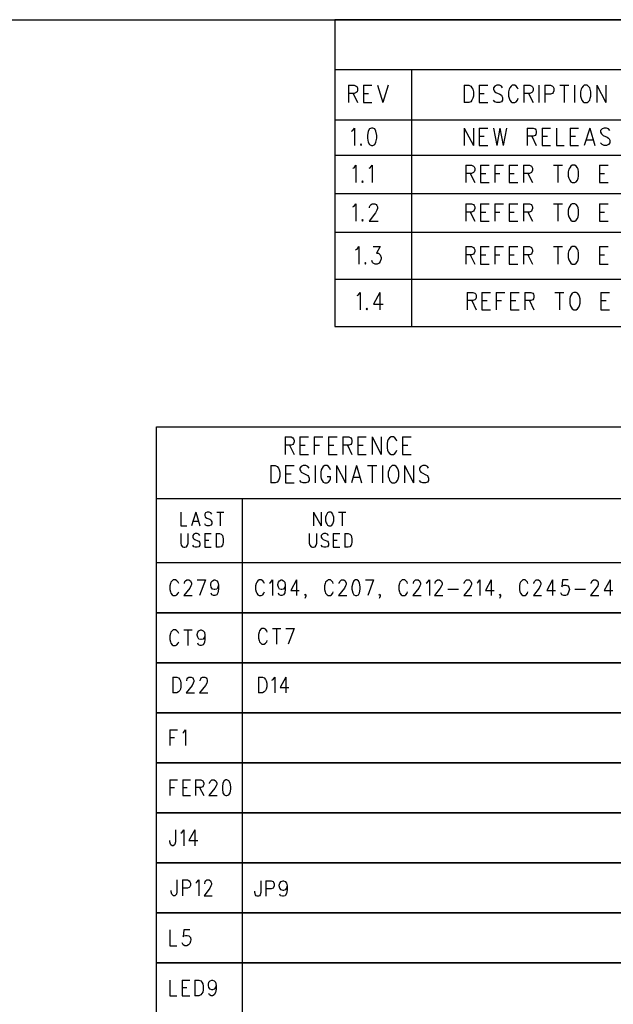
# Model space of a CAD drawing. Extents: x 11.9 to 28.1, y 10.8 to 21.2.
# Tile 52 of 53: x 24 to 26.1, y 17.8 to 21.2. Entities that reach past the tile are written whole.
import ezdxf

# ---------------------------------------------------------------- set-up
doc = ezdxf.new("R2010")
doc.units = 0
doc.header["$MEASUREMENT"] = 0
doc.layers.add('LAYNR1', color=2, linetype='Continuous')

msp = doc.modelspace()

# ---------------------------------------------------------------- linework, layer by layer
at = {"layer": 'LAYNR1', "color": 7}
for points in [[(11.892, 21.199), (28.093, 21.199)], [(28.093, 21.199), (25.093, 21.199)], [(25.093, 21.199), (25.093, 20.591)], [(28.093, 21.024), (25.093, 21.024)], [(25.093, 21.024), (25.093, 20.849)], [(25.389, 21.024), (25.362, 21.024)], [(25.362, 21.024), (25.362, 20.591)], [(25.362, 21.024), (25.362, 20.591)], [(25.141, 20.97), (25.141, 20.909)], [(25.141, 20.97), (25.161, 20.97), (25.168, 20.967), (25.171, 20.964), (25.173, 20.959), (25.173, 20.953), (25.171, 20.947), (25.168, 20.944), (25.161, 20.941), (25.141, 20.941)], [(25.193, 20.97), (25.193, 20.909)], [(25.193, 20.97), (25.223, 20.97)], [(25.243, 20.97), (25.261, 20.909)], [(25.28, 20.97), (25.261, 20.909)], [(25.546, 20.97), (25.546, 20.909)], [(25.546, 20.97), (25.562, 20.97), (25.569, 20.967), (25.573, 20.961), (25.576, 20.956)], [(25.576, 20.956), (25.578, 20.947), (25.578, 20.932)], [(25.598, 20.97), (25.598, 20.909)], [(25.598, 20.97), (25.628, 20.97)], [(25.68, 20.961), (25.676, 20.967), (25.669, 20.97), (25.66, 20.97), (25.653, 20.967), (25.648, 20.961), (25.648, 20.956)], [(25.648, 20.956), (25.651, 20.95), (25.653, 20.947), (25.657, 20.944), (25.671, 20.938), (25.676, 20.935), (25.678, 20.932)], [(25.703, 20.956), (25.701, 20.947), (25.701, 20.932)], [(25.735, 20.956), (25.732, 20.961), (25.728, 20.967), (25.723, 20.97), (25.714, 20.97), (25.71, 20.967), (25.705, 20.961), (25.703, 20.956)], [(25.755, 20.97), (25.755, 20.909)], [(25.755, 20.97), (25.776, 20.97), (25.782, 20.967), (25.785, 20.964), (25.787, 20.959), (25.787, 20.953), (25.785, 20.947), (25.782, 20.944), (25.776, 20.941), (25.755, 20.941)], [(25.807, 20.97), (25.807, 20.909)], [(25.828, 20.97), (25.828, 20.909)], [(25.828, 20.97), (25.848, 20.97), (25.855, 20.967), (25.857, 20.964), (25.86, 20.959), (25.86, 20.95), (25.857, 20.944), (25.855, 20.941), (25.848, 20.938), (25.828, 20.938)], [(25.88, 20.97), (25.912, 20.97)], [(25.896, 20.97), (25.896, 20.909)], [(25.932, 20.97), (25.932, 20.909)], [(25.955, 20.956), (25.953, 20.947), (25.953, 20.932)], [(25.966, 20.97), (25.962, 20.967), (25.957, 20.961), (25.955, 20.956)], [(25.987, 20.956), (25.985, 20.961), (25.98, 20.967), (25.976, 20.97), (25.966, 20.97)], [(25.989, 20.932), (25.989, 20.947), (25.987, 20.956)], [(26.01, 20.97), (26.01, 20.909)], [(26.01, 20.97), (26.041, 20.909)], [(26.041, 20.97), (26.041, 20.909)], [(25.157, 20.941), (25.173, 20.909)], [(25.193, 20.941), (25.211, 20.941)], [(25.578, 20.932), (25.576, 20.924), (25.573, 20.918), (25.569, 20.912), (25.562, 20.909)], [(25.598, 20.941), (25.616, 20.941)], [(25.66, 20.909), (25.653, 20.912), (25.648, 20.918)], [(25.678, 20.932), (25.68, 20.927), (25.68, 20.918), (25.676, 20.912), (25.669, 20.909)], [(25.701, 20.932), (25.703, 20.924), (25.705, 20.918), (25.71, 20.912), (25.714, 20.909)], [(25.723, 20.909), (25.728, 20.912), (25.732, 20.918), (25.735, 20.924)], [(25.771, 20.941), (25.787, 20.909)], [(25.953, 20.932), (25.955, 20.924), (25.957, 20.918), (25.962, 20.912), (25.966, 20.909)], [(25.976, 20.909), (25.98, 20.912), (25.985, 20.918), (25.987, 20.924), (25.989, 20.932)], [(25.193, 20.909), (25.223, 20.909)], [(25.562, 20.909), (25.546, 20.909)], [(25.598, 20.909), (25.628, 20.909)], [(25.669, 20.909), (25.66, 20.909)], [(25.714, 20.909), (25.723, 20.909)], [(25.966, 20.909), (25.976, 20.909)], [(25.093, 20.849), (28.093, 20.849)], [(25.151, 20.809), (25.156, 20.811), (25.162, 20.82), (25.162, 20.759)], [(25.221, 20.82), (25.215, 20.817), (25.21, 20.809), (25.208, 20.794), (25.208, 20.785), (25.21, 20.771), (25.215, 20.762), (25.221, 20.759)], [(25.226, 20.759), (25.233, 20.762), (25.237, 20.771), (25.24, 20.785), (25.24, 20.794), (25.237, 20.809), (25.233, 20.817), (25.226, 20.82), (25.221, 20.82)], [(25.546, 20.82), (25.546, 20.759)], [(25.546, 20.82), (25.578, 20.759)], [(25.578, 20.82), (25.578, 20.759)], [(25.598, 20.82), (25.598, 20.759)], [(25.598, 20.82), (25.628, 20.82)], [(25.648, 20.82), (25.66, 20.759)], [(25.671, 20.82), (25.66, 20.759)], [(25.671, 20.82), (25.682, 20.759)], [(25.694, 20.82), (25.682, 20.759)], [(25.766, 20.82), (25.766, 20.759)], [(25.766, 20.82), (25.787, 20.82), (25.794, 20.817), (25.796, 20.814), (25.798, 20.809), (25.798, 20.803), (25.796, 20.797), (25.794, 20.794), (25.787, 20.791), (25.766, 20.791)], [(25.819, 20.82), (25.819, 20.759)], [(25.819, 20.82), (25.848, 20.82)], [(25.869, 20.82), (25.869, 20.759)], [(25.916, 20.82), (25.916, 20.759)], [(25.916, 20.82), (25.946, 20.82)], [(25.985, 20.82), (25.966, 20.759)], [(25.985, 20.82), (26.003, 20.759)], [(26.055, 20.811), (26.051, 20.817), (26.044, 20.82), (26.035, 20.82), (26.028, 20.817), (26.023, 20.811), (26.023, 20.806)], [(25.598, 20.791), (25.616, 20.791)], [(25.782, 20.791), (25.798, 20.759)], [(25.819, 20.791), (25.837, 20.791)], [(25.916, 20.791), (25.935, 20.791)], [(25.973, 20.779), (25.996, 20.779)], [(26.023, 20.806), (26.026, 20.8), (26.028, 20.797), (26.032, 20.794), (26.046, 20.788), (26.051, 20.785), (26.053, 20.782)], [(26.053, 20.782), (26.055, 20.777), (26.055, 20.768), (26.051, 20.762), (26.044, 20.759)], [(25.185, 20.765), (25.183, 20.762), (25.185, 20.759)], [(25.185, 20.759), (25.187, 20.762), (25.185, 20.765)], [(25.221, 20.759), (25.226, 20.759)], [(25.598, 20.759), (25.628, 20.759)], [(25.819, 20.759), (25.848, 20.759)], [(25.869, 20.759), (25.896, 20.759)], [(25.916, 20.759), (25.946, 20.759)], [(26.035, 20.759), (26.028, 20.762), (26.023, 20.768)], [(26.044, 20.759), (26.035, 20.759)], [(28.093, 20.724), (25.093, 20.724)], [(25.093, 20.724), (25.093, 20.291)], [(25.156, 20.679), (25.161, 20.681), (25.167, 20.69), (25.167, 20.629)], [(25.213, 20.679), (25.217, 20.681), (25.224, 20.69), (25.224, 20.629)], [(25.551, 20.69), (25.551, 20.629)], [(25.551, 20.69), (25.571, 20.69), (25.578, 20.687), (25.581, 20.684), (25.583, 20.679), (25.583, 20.673), (25.581, 20.667), (25.578, 20.664), (25.571, 20.661), (25.551, 20.661)], [(25.603, 20.69), (25.603, 20.629)], [(25.603, 20.69), (25.633, 20.69)], [(25.653, 20.69), (25.653, 20.629)], [(25.653, 20.69), (25.683, 20.69)], [(25.703, 20.69), (25.703, 20.629)], [(25.703, 20.69), (25.733, 20.69)], [(25.753, 20.69), (25.753, 20.629)], [(25.753, 20.69), (25.774, 20.69), (25.781, 20.687), (25.783, 20.684), (25.785, 20.679), (25.785, 20.673), (25.783, 20.667), (25.781, 20.664), (25.774, 20.661), (25.753, 20.661)], [(25.858, 20.69), (25.89, 20.69)], [(25.874, 20.69), (25.874, 20.629)], [(25.912, 20.676), (25.91, 20.667), (25.91, 20.652)], [(25.924, 20.69), (25.919, 20.687), (25.915, 20.681), (25.912, 20.676)], [(25.944, 20.676), (25.942, 20.681), (25.937, 20.687), (25.933, 20.69), (25.924, 20.69)], [(25.946, 20.652), (25.946, 20.667), (25.944, 20.676)], [(26.019, 20.69), (26.019, 20.629)], [(26.019, 20.69), (26.049, 20.69)], [(25.567, 20.661), (25.583, 20.629)], [(25.603, 20.661), (25.621, 20.661)], [(25.653, 20.661), (25.671, 20.661)], [(25.703, 20.661), (25.721, 20.661)], [(25.769, 20.661), (25.785, 20.629)], [(25.91, 20.652), (25.912, 20.644), (25.915, 20.638), (25.919, 20.632), (25.924, 20.629)], [(25.933, 20.629), (25.937, 20.632), (25.942, 20.638), (25.944, 20.644), (25.946, 20.652)], [(26.019, 20.661), (26.037, 20.661)], [(25.19, 20.635), (25.188, 20.632), (25.19, 20.629)], [(25.19, 20.629), (25.192, 20.632), (25.19, 20.635)], [(25.603, 20.629), (25.633, 20.629)], [(25.703, 20.629), (25.733, 20.629)], [(25.924, 20.629), (25.933, 20.629)], [(26.019, 20.629), (26.049, 20.629)], [(25.093, 20.591), (28.093, 20.591)], [(25.093, 20.591), (25.093, 20.456)], [(25.362, 20.591), (26.917, 20.591)], [(25.362, 20.591), (25.362, 20.126)], [(25.156, 20.544), (25.161, 20.546), (25.167, 20.555), (25.167, 20.494)], [(25.215, 20.541), (25.215, 20.544), (25.217, 20.549), (25.22, 20.552), (25.224, 20.555), (25.233, 20.555), (25.238, 20.552), (25.24, 20.549), (25.242, 20.544), (25.242, 20.538), (25.24, 20.532), (25.236, 20.523), (25.213, 20.494)], [(25.551, 20.555), (25.551, 20.494)], [(25.551, 20.555), (25.571, 20.555), (25.578, 20.552), (25.581, 20.549), (25.583, 20.544), (25.583, 20.538), (25.581, 20.532), (25.578, 20.529), (25.571, 20.526), (25.551, 20.526)], [(25.603, 20.555), (25.603, 20.494)], [(25.603, 20.555), (25.633, 20.555)], [(25.653, 20.555), (25.653, 20.494)], [(25.653, 20.555), (25.683, 20.555)], [(25.703, 20.555), (25.703, 20.494)], [(25.703, 20.555), (25.733, 20.555)], [(25.753, 20.555), (25.753, 20.494)], [(25.753, 20.555), (25.774, 20.555), (25.781, 20.552), (25.783, 20.549), (25.785, 20.544), (25.785, 20.538), (25.783, 20.532), (25.781, 20.529), (25.774, 20.526), (25.753, 20.526)], [(25.858, 20.555), (25.89, 20.555)], [(25.874, 20.555), (25.874, 20.494)], [(25.912, 20.541), (25.91, 20.532), (25.91, 20.517)], [(25.924, 20.555), (25.919, 20.552), (25.915, 20.546), (25.912, 20.541)], [(25.944, 20.541), (25.942, 20.546), (25.937, 20.552), (25.933, 20.555), (25.924, 20.555)], [(25.946, 20.517), (25.946, 20.532), (25.944, 20.541)], [(26.019, 20.555), (26.019, 20.494)], [(26.019, 20.555), (26.049, 20.555)], [(25.19, 20.5), (25.188, 20.497), (25.19, 20.494)], [(25.19, 20.494), (25.192, 20.497), (25.19, 20.5)], [(25.567, 20.526), (25.583, 20.494)], [(25.603, 20.526), (25.621, 20.526)], [(25.653, 20.526), (25.671, 20.526)], [(25.703, 20.526), (25.721, 20.526)], [(25.769, 20.526), (25.785, 20.494)], [(25.91, 20.517), (25.912, 20.509), (25.915, 20.503), (25.919, 20.497), (25.924, 20.494)], [(25.933, 20.494), (25.937, 20.497), (25.942, 20.503), (25.944, 20.509), (25.946, 20.517)], [(26.019, 20.526), (26.037, 20.526)], [(25.213, 20.494), (25.245, 20.494)], [(25.603, 20.494), (25.633, 20.494)], [(25.703, 20.494), (25.733, 20.494)], [(25.924, 20.494), (25.933, 20.494)], [(26.019, 20.494), (26.049, 20.494)], [(25.093, 20.456), (28.093, 20.456)], [(25.166, 20.394), (25.171, 20.396), (25.177, 20.405), (25.177, 20.344)], [(25.227, 20.405), (25.252, 20.405), (25.239, 20.382), (25.246, 20.382), (25.25, 20.379), (25.252, 20.376), (25.255, 20.367)], [(25.551, 20.405), (25.551, 20.344)], [(25.551, 20.405), (25.571, 20.405), (25.578, 20.402), (25.581, 20.399), (25.583, 20.394), (25.583, 20.388), (25.581, 20.382), (25.578, 20.379), (25.571, 20.376), (25.551, 20.376)], [(25.603, 20.405), (25.603, 20.344)], [(25.603, 20.405), (25.633, 20.405)], [(25.653, 20.405), (25.653, 20.344)], [(25.653, 20.405), (25.683, 20.405)], [(25.703, 20.405), (25.703, 20.344)], [(25.703, 20.405), (25.733, 20.405)], [(25.753, 20.405), (25.753, 20.344)], [(25.753, 20.405), (25.774, 20.405), (25.781, 20.402), (25.783, 20.399), (25.785, 20.394), (25.785, 20.388), (25.783, 20.382), (25.781, 20.379), (25.774, 20.376), (25.753, 20.376)], [(25.858, 20.405), (25.89, 20.405)], [(25.874, 20.405), (25.874, 20.344)], [(25.924, 20.405), (25.919, 20.402), (25.915, 20.396), (25.912, 20.391)], [(25.944, 20.391), (25.942, 20.396), (25.937, 20.402), (25.933, 20.405), (25.924, 20.405)], [(26.019, 20.405), (26.019, 20.344)], [(26.019, 20.405), (26.049, 20.405)], [(25.255, 20.367), (25.255, 20.362), (25.252, 20.353), (25.248, 20.347), (25.241, 20.344)], [(25.567, 20.376), (25.583, 20.344)], [(25.603, 20.376), (25.621, 20.376)], [(25.653, 20.376), (25.671, 20.376)], [(25.703, 20.376), (25.721, 20.376)], [(25.769, 20.376), (25.785, 20.344)], [(25.912, 20.391), (25.91, 20.382), (25.91, 20.367)], [(25.91, 20.367), (25.912, 20.359), (25.915, 20.353), (25.919, 20.347), (25.924, 20.344)], [(25.933, 20.344), (25.937, 20.347), (25.942, 20.353), (25.944, 20.359), (25.946, 20.367)], [(25.946, 20.367), (25.946, 20.382), (25.944, 20.391)], [(26.019, 20.376), (26.037, 20.376)], [(25.2, 20.35), (25.198, 20.347), (25.2, 20.344)], [(25.2, 20.344), (25.202, 20.347), (25.2, 20.35)], [(25.234, 20.344), (25.227, 20.347), (25.225, 20.35), (25.223, 20.356)], [(25.241, 20.344), (25.234, 20.344)], [(25.603, 20.344), (25.633, 20.344)], [(25.703, 20.344), (25.733, 20.344)], [(25.924, 20.344), (25.933, 20.344)], [(26.019, 20.344), (26.049, 20.344)], [(25.093, 20.291), (28.088, 20.291)], [(25.093, 20.291), (25.093, 20.126)], [(25.171, 20.234), (25.176, 20.236), (25.182, 20.245), (25.182, 20.184)], [(25.251, 20.245), (25.228, 20.204), (25.262, 20.204)], [(25.251, 20.245), (25.251, 20.184)], [(25.556, 20.245), (25.556, 20.184)], [(25.556, 20.245), (25.576, 20.245), (25.583, 20.242), (25.586, 20.239), (25.588, 20.234), (25.588, 20.228), (25.586, 20.222), (25.583, 20.219), (25.576, 20.216), (25.556, 20.216)], [(25.608, 20.245), (25.608, 20.184)], [(25.608, 20.245), (25.638, 20.245)], [(25.658, 20.245), (25.658, 20.184)], [(25.658, 20.245), (25.688, 20.245)], [(25.708, 20.245), (25.708, 20.184)], [(25.708, 20.245), (25.738, 20.245)], [(25.758, 20.245), (25.758, 20.184)], [(25.758, 20.245), (25.779, 20.245), (25.786, 20.242), (25.788, 20.239), (25.79, 20.234), (25.79, 20.228), (25.788, 20.222), (25.786, 20.219), (25.779, 20.216), (25.758, 20.216)], [(25.863, 20.245), (25.895, 20.245)], [(25.879, 20.245), (25.879, 20.184)], [(25.917, 20.231), (25.915, 20.222), (25.915, 20.207)], [(25.929, 20.245), (25.924, 20.242), (25.92, 20.236), (25.917, 20.231)], [(25.949, 20.231), (25.947, 20.236), (25.942, 20.242), (25.938, 20.245), (25.929, 20.245)], [(25.951, 20.207), (25.951, 20.222), (25.949, 20.231)], [(26.024, 20.245), (26.024, 20.184)], [(26.024, 20.245), (26.054, 20.245)], [(25.205, 20.19), (25.203, 20.187), (25.205, 20.184)], [(25.205, 20.184), (25.207, 20.187), (25.205, 20.19)], [(25.572, 20.216), (25.588, 20.184)], [(25.608, 20.216), (25.626, 20.216)], [(25.658, 20.216), (25.676, 20.216)], [(25.708, 20.216), (25.726, 20.216)], [(25.774, 20.216), (25.79, 20.184)], [(25.915, 20.207), (25.917, 20.199), (25.92, 20.193), (25.924, 20.187), (25.929, 20.184)], [(25.938, 20.184), (25.942, 20.187), (25.947, 20.193), (25.949, 20.199), (25.951, 20.207)], [(26.024, 20.216), (26.042, 20.216)], [(25.608, 20.184), (25.638, 20.184)], [(25.708, 20.184), (25.738, 20.184)], [(25.929, 20.184), (25.938, 20.184)], [(26.024, 20.184), (26.054, 20.184)], [(25.093, 20.126), (28.093, 20.126)], [(24.469, 19.774), (27.378, 19.774)], [(24.469, 19.124), (24.469, 19.774)], [(24.919, 19.739), (24.919, 19.678)], [(24.919, 19.739), (24.94, 19.739), (24.946, 19.736), (24.949, 19.733), (24.951, 19.727), (24.951, 19.722), (24.949, 19.716), (24.946, 19.713), (24.94, 19.71), (24.919, 19.71)], [(24.919, 19.739), (24.919, 19.678)], [(24.919, 19.739), (24.94, 19.739), (24.946, 19.736), (24.949, 19.733), (24.951, 19.727), (24.951, 19.722), (24.949, 19.716), (24.946, 19.713), (24.94, 19.71), (24.919, 19.71)], [(24.935, 19.71), (24.951, 19.678)], [(24.935, 19.71), (24.951, 19.678)], [(24.971, 19.739), (24.971, 19.678)], [(24.971, 19.739), (25.001, 19.739)], [(24.971, 19.739), (24.971, 19.678)], [(24.971, 19.739), (25.001, 19.739)], [(24.971, 19.71), (24.99, 19.71)], [(24.971, 19.71), (24.99, 19.71)], [(25.021, 19.739), (25.021, 19.678)], [(25.021, 19.739), (25.051, 19.739)], [(25.021, 19.739), (25.021, 19.678)], [(25.021, 19.739), (25.051, 19.739)], [(25.021, 19.71), (25.04, 19.71)], [(25.021, 19.71), (25.04, 19.71)], [(25.071, 19.739), (25.071, 19.678)], [(25.071, 19.739), (25.101, 19.739)], [(25.071, 19.739), (25.071, 19.678)], [(25.071, 19.739), (25.101, 19.739)], [(25.071, 19.71), (25.09, 19.71)], [(25.071, 19.71), (25.09, 19.71)], [(25.121, 19.739), (25.121, 19.678)], [(25.121, 19.739), (25.142, 19.739), (25.149, 19.736), (25.151, 19.733), (25.153, 19.727), (25.153, 19.722), (25.151, 19.716), (25.149, 19.713), (25.142, 19.71), (25.121, 19.71)], [(25.121, 19.739), (25.121, 19.678)], [(25.121, 19.739), (25.142, 19.739), (25.149, 19.736), (25.151, 19.733), (25.153, 19.727), (25.153, 19.722), (25.151, 19.716), (25.149, 19.713), (25.142, 19.71), (25.121, 19.71)], [(25.137, 19.71), (25.153, 19.678)], [(25.137, 19.71), (25.153, 19.678)], [(25.174, 19.739), (25.174, 19.678)], [(25.174, 19.739), (25.203, 19.739)], [(25.174, 19.739), (25.174, 19.678)], [(25.174, 19.739), (25.203, 19.739)], [(25.174, 19.71), (25.192, 19.71)], [(25.174, 19.71), (25.192, 19.71)], [(25.224, 19.739), (25.224, 19.678)], [(25.224, 19.739), (25.255, 19.678)], [(25.224, 19.739), (25.224, 19.678)], [(25.224, 19.739), (25.255, 19.678)], [(25.255, 19.739), (25.255, 19.678)], [(25.255, 19.739), (25.255, 19.678)], [(25.278, 19.724), (25.276, 19.716), (25.276, 19.701)], [(25.278, 19.724), (25.276, 19.716), (25.276, 19.701)], [(25.31, 19.724), (25.308, 19.73), (25.303, 19.736), (25.299, 19.739), (25.29, 19.739), (25.285, 19.736), (25.28, 19.73), (25.278, 19.724)], [(25.31, 19.724), (25.308, 19.73), (25.303, 19.736), (25.299, 19.739), (25.29, 19.739), (25.285, 19.736), (25.28, 19.73), (25.278, 19.724)], [(25.33, 19.739), (25.33, 19.678)], [(25.33, 19.739), (25.36, 19.739)], [(25.33, 19.739), (25.33, 19.678)], [(25.33, 19.739), (25.36, 19.739)], [(25.33, 19.71), (25.349, 19.71)], [(25.33, 19.71), (25.349, 19.71)], [(24.971, 19.678), (25.001, 19.678)], [(24.971, 19.678), (25.001, 19.678)], [(25.071, 19.678), (25.101, 19.678)], [(25.071, 19.678), (25.101, 19.678)], [(25.174, 19.678), (25.203, 19.678)], [(25.174, 19.678), (25.203, 19.678)], [(25.276, 19.701), (25.278, 19.693), (25.28, 19.687), (25.285, 19.681), (25.29, 19.678)], [(25.276, 19.701), (25.278, 19.693), (25.28, 19.687), (25.285, 19.681), (25.29, 19.678)], [(25.29, 19.678), (25.299, 19.678)], [(25.29, 19.678), (25.299, 19.678)], [(25.299, 19.678), (25.303, 19.681), (25.308, 19.687), (25.31, 19.693)], [(25.299, 19.678), (25.303, 19.681), (25.308, 19.687), (25.31, 19.693)], [(25.33, 19.678), (25.36, 19.678)], [(25.33, 19.678), (25.36, 19.678)], [(24.869, 19.639), (24.869, 19.578)], [(24.869, 19.639), (24.885, 19.639), (24.892, 19.636), (24.896, 19.63), (24.899, 19.624)], [(24.869, 19.639), (24.869, 19.578)], [(24.869, 19.639), (24.885, 19.639), (24.892, 19.636), (24.896, 19.63), (24.899, 19.624)], [(24.921, 19.639), (24.921, 19.578)], [(24.921, 19.639), (24.951, 19.639)], [(24.921, 19.639), (24.921, 19.578)], [(24.921, 19.639), (24.951, 19.639)], [(25.003, 19.63), (24.999, 19.636), (24.992, 19.639), (24.983, 19.639), (24.976, 19.636), (24.971, 19.63), (24.971, 19.624)], [(25.003, 19.63), (24.999, 19.636), (24.992, 19.639), (24.983, 19.639), (24.976, 19.636), (24.971, 19.63), (24.971, 19.624)], [(25.024, 19.639), (25.024, 19.578)], [(25.024, 19.639), (25.024, 19.578)], [(25.078, 19.624), (25.076, 19.63), (25.071, 19.636), (25.067, 19.639), (25.058, 19.639), (25.053, 19.636), (25.049, 19.63), (25.046, 19.624)], [(25.078, 19.624), (25.076, 19.63), (25.071, 19.636), (25.067, 19.639), (25.058, 19.639), (25.053, 19.636), (25.049, 19.63), (25.046, 19.624)], [(25.099, 19.639), (25.099, 19.578)], [(25.099, 19.639), (25.13, 19.578)], [(25.099, 19.639), (25.099, 19.578)], [(25.099, 19.639), (25.13, 19.578)], [(25.13, 19.639), (25.13, 19.578)], [(25.13, 19.639), (25.13, 19.578)], [(25.169, 19.639), (25.151, 19.578)], [(25.169, 19.639), (25.151, 19.578)], [(25.169, 19.639), (25.187, 19.578)], [(25.169, 19.639), (25.187, 19.578)], [(25.208, 19.639), (25.24, 19.639)], [(25.208, 19.639), (25.24, 19.639)], [(25.224, 19.639), (25.224, 19.578)], [(25.224, 19.639), (25.224, 19.578)], [(25.26, 19.639), (25.26, 19.578)], [(25.26, 19.639), (25.26, 19.578)], [(25.294, 19.639), (25.29, 19.636), (25.285, 19.63), (25.283, 19.624)], [(25.294, 19.639), (25.29, 19.636), (25.285, 19.63), (25.283, 19.624)], [(25.315, 19.624), (25.312, 19.63), (25.308, 19.636), (25.303, 19.639), (25.294, 19.639)], [(25.315, 19.624), (25.312, 19.63), (25.308, 19.636), (25.303, 19.639), (25.294, 19.639)], [(25.337, 19.639), (25.337, 19.578)], [(25.337, 19.639), (25.369, 19.578)], [(25.337, 19.639), (25.337, 19.578)], [(25.337, 19.639), (25.369, 19.578)], [(25.369, 19.639), (25.369, 19.578)], [(25.369, 19.639), (25.369, 19.578)], [(25.421, 19.63), (25.417, 19.636), (25.41, 19.639), (25.401, 19.639), (25.394, 19.636), (25.39, 19.63), (25.39, 19.624)], [(25.421, 19.63), (25.417, 19.636), (25.41, 19.639), (25.401, 19.639), (25.394, 19.636), (25.39, 19.63), (25.39, 19.624)], [(24.899, 19.624), (24.901, 19.616), (24.901, 19.601)], [(24.899, 19.624), (24.901, 19.616), (24.901, 19.601)], [(24.921, 19.61), (24.94, 19.61)], [(24.921, 19.61), (24.94, 19.61)], [(24.971, 19.624), (24.974, 19.619), (24.976, 19.616), (24.98, 19.613), (24.994, 19.607), (24.999, 19.604), (25.001, 19.601)], [(24.971, 19.624), (24.974, 19.619), (24.976, 19.616), (24.98, 19.613), (24.994, 19.607), (24.999, 19.604), (25.001, 19.601)], [(25.046, 19.624), (25.044, 19.616), (25.044, 19.601)], [(25.046, 19.624), (25.044, 19.616), (25.044, 19.601)], [(25.283, 19.624), (25.28, 19.616), (25.28, 19.601)], [(25.283, 19.624), (25.28, 19.616), (25.28, 19.601)], [(25.317, 19.601), (25.317, 19.616), (25.315, 19.624)], [(25.317, 19.601), (25.317, 19.616), (25.315, 19.624)], [(25.39, 19.624), (25.392, 19.619), (25.394, 19.616), (25.399, 19.613), (25.412, 19.607), (25.417, 19.604), (25.419, 19.601)], [(25.39, 19.624), (25.392, 19.619), (25.394, 19.616), (25.399, 19.613), (25.412, 19.607), (25.417, 19.604), (25.419, 19.601)], [(24.885, 19.578), (24.869, 19.578)], [(24.885, 19.578), (24.869, 19.578)], [(24.901, 19.601), (24.899, 19.593), (24.896, 19.587), (24.892, 19.581), (24.885, 19.578)], [(24.901, 19.601), (24.899, 19.593), (24.896, 19.587), (24.892, 19.581), (24.885, 19.578)], [(24.921, 19.578), (24.951, 19.578)], [(24.921, 19.578), (24.951, 19.578)], [(24.983, 19.578), (24.976, 19.581), (24.971, 19.587)], [(24.983, 19.578), (24.976, 19.581), (24.971, 19.587)], [(24.992, 19.578), (24.983, 19.578)], [(24.992, 19.578), (24.983, 19.578)], [(25.001, 19.601), (25.003, 19.595), (25.003, 19.587), (24.999, 19.581), (24.992, 19.578)], [(25.001, 19.601), (25.003, 19.595), (25.003, 19.587), (24.999, 19.581), (24.992, 19.578)], [(25.044, 19.601), (25.046, 19.593), (25.049, 19.587), (25.053, 19.581), (25.058, 19.578)], [(25.044, 19.601), (25.046, 19.593), (25.049, 19.587), (25.053, 19.581), (25.058, 19.578)], [(25.058, 19.578), (25.067, 19.578)], [(25.058, 19.578), (25.067, 19.578)], [(25.067, 19.578), (25.071, 19.581), (25.076, 19.587), (25.078, 19.593), (25.078, 19.601)], [(25.067, 19.601), (25.078, 19.601)], [(25.067, 19.578), (25.071, 19.581), (25.076, 19.587), (25.078, 19.593), (25.078, 19.601)], [(25.067, 19.601), (25.078, 19.601)], [(25.158, 19.598), (25.18, 19.598)], [(25.158, 19.598), (25.18, 19.598)], [(25.28, 19.601), (25.283, 19.593), (25.285, 19.587), (25.29, 19.581), (25.294, 19.578)], [(25.28, 19.601), (25.283, 19.593), (25.285, 19.587), (25.29, 19.581), (25.294, 19.578)], [(25.294, 19.578), (25.303, 19.578)], [(25.294, 19.578), (25.303, 19.578)], [(25.303, 19.578), (25.308, 19.581), (25.312, 19.587), (25.315, 19.593), (25.317, 19.601)], [(25.303, 19.578), (25.308, 19.581), (25.312, 19.587), (25.315, 19.593), (25.317, 19.601)], [(25.401, 19.578), (25.394, 19.581), (25.39, 19.587)], [(25.401, 19.578), (25.394, 19.581), (25.39, 19.587)], [(25.41, 19.578), (25.401, 19.578)], [(25.41, 19.578), (25.401, 19.578)], [(25.419, 19.601), (25.421, 19.595), (25.421, 19.587), (25.417, 19.581), (25.41, 19.578)], [(25.419, 19.601), (25.421, 19.595), (25.421, 19.587), (25.417, 19.581), (25.41, 19.578)], [(24.469, 19.524), (27.378, 19.524)], [(24.469, 19.299), (24.469, 19.524)], [(24.769, 19.524), (24.769, 19.124)], [(24.769, 19.524), (24.769, 19.124)], [(24.554, 19.476), (24.554, 19.428)], [(24.554, 19.476), (24.554, 19.428)], [(24.607, 19.476), (24.592, 19.428)], [(24.607, 19.476), (24.592, 19.428)], [(24.607, 19.476), (24.621, 19.428)], [(24.607, 19.476), (24.621, 19.428)], [(24.663, 19.469), (24.66, 19.474), (24.654, 19.476), (24.647, 19.476), (24.641, 19.474), (24.638, 19.469), (24.638, 19.464)], [(24.663, 19.469), (24.66, 19.474), (24.654, 19.476), (24.647, 19.476), (24.641, 19.474), (24.638, 19.469), (24.638, 19.464)], [(24.68, 19.476), (24.705, 19.476)], [(24.68, 19.476), (24.705, 19.476)], [(24.692, 19.476), (24.692, 19.428)], [(24.692, 19.476), (24.692, 19.428)], [(25.019, 19.476), (25.019, 19.428)], [(25.019, 19.476), (25.045, 19.428)], [(25.019, 19.476), (25.019, 19.428)], [(25.019, 19.476), (25.045, 19.428)], [(25.045, 19.476), (25.045, 19.428)], [(25.045, 19.476), (25.045, 19.428)], [(25.072, 19.476), (25.068, 19.474), (25.065, 19.469), (25.063, 19.464)], [(25.072, 19.476), (25.068, 19.474), (25.065, 19.469), (25.063, 19.464)], [(25.088, 19.464), (25.086, 19.469), (25.083, 19.474), (25.079, 19.476), (25.072, 19.476)], [(25.088, 19.464), (25.086, 19.469), (25.083, 19.474), (25.079, 19.476), (25.072, 19.476)], [(25.106, 19.476), (25.132, 19.476)], [(25.106, 19.476), (25.132, 19.476)], [(25.119, 19.476), (25.119, 19.428)], [(25.119, 19.476), (25.119, 19.428)], [(24.598, 19.444), (24.616, 19.444)], [(24.598, 19.444), (24.616, 19.444)], [(24.638, 19.464), (24.64, 19.46), (24.641, 19.458), (24.645, 19.455), (24.656, 19.451), (24.66, 19.449), (24.661, 19.446)], [(24.638, 19.464), (24.64, 19.46), (24.641, 19.458), (24.645, 19.455), (24.656, 19.451), (24.66, 19.449), (24.661, 19.446)], [(24.647, 19.428), (24.641, 19.43), (24.638, 19.435)], [(24.647, 19.428), (24.641, 19.43), (24.638, 19.435)], [(24.661, 19.446), (24.663, 19.442), (24.663, 19.435), (24.66, 19.43), (24.654, 19.428)], [(24.661, 19.446), (24.663, 19.442), (24.663, 19.435), (24.66, 19.43), (24.654, 19.428)], [(25.063, 19.464), (25.061, 19.458), (25.061, 19.446)], [(25.063, 19.464), (25.061, 19.458), (25.061, 19.446)], [(25.061, 19.446), (25.063, 19.439), (25.065, 19.435), (25.068, 19.43), (25.072, 19.428)], [(25.061, 19.446), (25.063, 19.439), (25.065, 19.435), (25.068, 19.43), (25.072, 19.428)], [(25.079, 19.428), (25.083, 19.43), (25.086, 19.435), (25.088, 19.439), (25.09, 19.446)], [(25.079, 19.428), (25.083, 19.43), (25.086, 19.435), (25.088, 19.439), (25.09, 19.446)], [(25.09, 19.446), (25.09, 19.458), (25.088, 19.464)], [(25.09, 19.446), (25.09, 19.458), (25.088, 19.464)], [(24.554, 19.428), (24.576, 19.428)], [(24.554, 19.428), (24.576, 19.428)], [(24.554, 19.401), (24.554, 19.367), (24.556, 19.36), (24.56, 19.355), (24.565, 19.353)], [(24.554, 19.401), (24.554, 19.367), (24.556, 19.36), (24.56, 19.355), (24.565, 19.353)], [(24.569, 19.353), (24.574, 19.355), (24.578, 19.36), (24.58, 19.367), (24.58, 19.401)], [(24.569, 19.353), (24.574, 19.355), (24.578, 19.36), (24.58, 19.367), (24.58, 19.401)], [(24.621, 19.394), (24.618, 19.399), (24.612, 19.401), (24.605, 19.401), (24.6, 19.399), (24.596, 19.394), (24.596, 19.389)], [(24.621, 19.394), (24.618, 19.399), (24.612, 19.401), (24.605, 19.401), (24.6, 19.399), (24.596, 19.394), (24.596, 19.389)], [(24.638, 19.401), (24.638, 19.353)], [(24.638, 19.401), (24.661, 19.401)], [(24.638, 19.401), (24.638, 19.353)], [(24.638, 19.401), (24.661, 19.401)], [(24.654, 19.428), (24.647, 19.428)], [(24.654, 19.428), (24.647, 19.428)], [(24.678, 19.401), (24.678, 19.353)], [(24.678, 19.401), (24.69, 19.401), (24.696, 19.399), (24.7, 19.394), (24.701, 19.389)], [(24.678, 19.401), (24.678, 19.353)], [(24.678, 19.401), (24.69, 19.401), (24.696, 19.399), (24.7, 19.394), (24.701, 19.389)], [(25.004, 19.401), (25.004, 19.367), (25.006, 19.36), (25.01, 19.355), (25.015, 19.353)], [(25.004, 19.401), (25.004, 19.367), (25.006, 19.36), (25.01, 19.355), (25.015, 19.353)], [(25.019, 19.353), (25.024, 19.355), (25.028, 19.36), (25.03, 19.367), (25.03, 19.401)], [(25.019, 19.353), (25.024, 19.355), (25.028, 19.36), (25.03, 19.367), (25.03, 19.401)], [(25.071, 19.394), (25.068, 19.399), (25.062, 19.401), (25.055, 19.401), (25.05, 19.399), (25.046, 19.394), (25.046, 19.389)], [(25.071, 19.394), (25.068, 19.399), (25.062, 19.401), (25.055, 19.401), (25.05, 19.399), (25.046, 19.394), (25.046, 19.389)], [(25.072, 19.428), (25.079, 19.428)], [(25.072, 19.428), (25.079, 19.428)], [(25.088, 19.401), (25.088, 19.353)], [(25.088, 19.401), (25.111, 19.401)], [(25.088, 19.401), (25.088, 19.353)], [(25.088, 19.401), (25.111, 19.401)], [(25.128, 19.401), (25.128, 19.353)], [(25.128, 19.401), (25.14, 19.401), (25.146, 19.399), (25.15, 19.394), (25.151, 19.389)], [(25.128, 19.401), (25.128, 19.353)], [(25.128, 19.401), (25.14, 19.401), (25.146, 19.399), (25.15, 19.394), (25.151, 19.389)], [(24.596, 19.389), (24.598, 19.385), (24.6, 19.383), (24.603, 19.38), (24.614, 19.376), (24.618, 19.374), (24.62, 19.371)], [(24.596, 19.389), (24.598, 19.385), (24.6, 19.383), (24.603, 19.38), (24.614, 19.376), (24.618, 19.374), (24.62, 19.371)], [(24.62, 19.371), (24.621, 19.367), (24.621, 19.36), (24.618, 19.355), (24.612, 19.353)], [(24.62, 19.371), (24.621, 19.367), (24.621, 19.36), (24.618, 19.355), (24.612, 19.353)], [(24.638, 19.378), (24.652, 19.378)], [(24.638, 19.378), (24.652, 19.378)], [(24.703, 19.371), (24.701, 19.364), (24.7, 19.36), (24.696, 19.355), (24.69, 19.353)], [(24.703, 19.371), (24.701, 19.364), (24.7, 19.36), (24.696, 19.355), (24.69, 19.353)], [(24.701, 19.389), (24.703, 19.383), (24.703, 19.371)], [(24.701, 19.389), (24.703, 19.383), (24.703, 19.371)], [(25.046, 19.389), (25.048, 19.385), (25.05, 19.383), (25.053, 19.38), (25.064, 19.376), (25.068, 19.374), (25.07, 19.371)], [(25.046, 19.389), (25.048, 19.385), (25.05, 19.383), (25.053, 19.38), (25.064, 19.376), (25.068, 19.374), (25.07, 19.371)], [(25.07, 19.371), (25.071, 19.367), (25.071, 19.36), (25.068, 19.355), (25.062, 19.353)], [(25.07, 19.371), (25.071, 19.367), (25.071, 19.36), (25.068, 19.355), (25.062, 19.353)], [(25.088, 19.378), (25.102, 19.378)], [(25.088, 19.378), (25.102, 19.378)], [(25.153, 19.371), (25.151, 19.364), (25.15, 19.36), (25.146, 19.355), (25.14, 19.353)], [(25.153, 19.371), (25.151, 19.364), (25.15, 19.36), (25.146, 19.355), (25.14, 19.353)], [(25.151, 19.389), (25.153, 19.383), (25.153, 19.371)], [(25.151, 19.389), (25.153, 19.383), (25.153, 19.371)], [(24.565, 19.353), (24.569, 19.353)], [(24.565, 19.353), (24.569, 19.353)], [(24.605, 19.353), (24.6, 19.355), (24.596, 19.36)], [(24.605, 19.353), (24.6, 19.355), (24.596, 19.36)], [(24.612, 19.353), (24.605, 19.353)], [(24.612, 19.353), (24.605, 19.353)], [(24.638, 19.353), (24.661, 19.353)], [(24.638, 19.353), (24.661, 19.353)], [(24.69, 19.353), (24.678, 19.353)], [(24.69, 19.353), (24.678, 19.353)], [(25.015, 19.353), (25.019, 19.353)], [(25.015, 19.353), (25.019, 19.353)], [(25.055, 19.353), (25.05, 19.355), (25.046, 19.36)], [(25.055, 19.353), (25.05, 19.355), (25.046, 19.36)], [(25.062, 19.353), (25.055, 19.353)], [(25.062, 19.353), (25.055, 19.353)], [(25.088, 19.353), (25.111, 19.353)], [(25.088, 19.353), (25.111, 19.353)], [(25.14, 19.353), (25.128, 19.353)], [(25.14, 19.353), (25.128, 19.353)], [(27.378, 19.299), (24.469, 19.299)], [(24.518, 19.226), (24.516, 19.218), (24.516, 19.205)], [(24.547, 19.226), (24.545, 19.231), (24.541, 19.236), (24.536, 19.239), (24.528, 19.239), (24.524, 19.236), (24.52, 19.231), (24.518, 19.226)], [(24.567, 19.226), (24.567, 19.228), (24.569, 19.233), (24.571, 19.236), (24.575, 19.239), (24.583, 19.239), (24.588, 19.236), (24.59, 19.233), (24.592, 19.228), (24.592, 19.223), (24.59, 19.218), (24.586, 19.21), (24.565, 19.184)], [(24.612, 19.239), (24.641, 19.239)], [(24.641, 19.239), (24.62, 19.184)], [(24.671, 19.205), (24.665, 19.207), (24.661, 19.213), (24.659, 19.22), (24.659, 19.223), (24.661, 19.231), (24.665, 19.236), (24.671, 19.239), (24.674, 19.239), (24.68, 19.236), (24.684, 19.231), (24.686, 19.22), (24.686, 19.207), (24.684, 19.194), (24.68, 19.187), (24.674, 19.184)], [(24.818, 19.226), (24.816, 19.218), (24.816, 19.205)], [(24.847, 19.226), (24.845, 19.231), (24.841, 19.236), (24.836, 19.239), (24.828, 19.239), (24.824, 19.236), (24.82, 19.231), (24.818, 19.226)], [(24.865, 19.228), (24.869, 19.231), (24.875, 19.239), (24.875, 19.184)], [(24.906, 19.205), (24.9, 19.207), (24.896, 19.213), (24.894, 19.22), (24.894, 19.223), (24.896, 19.231), (24.9, 19.236), (24.906, 19.239), (24.908, 19.239), (24.914, 19.236), (24.918, 19.231), (24.92, 19.22), (24.92, 19.207), (24.918, 19.194), (24.914, 19.187), (24.908, 19.184)], [(24.959, 19.239), (24.939, 19.202), (24.969, 19.202)], [(24.959, 19.239), (24.959, 19.184)], [(25.059, 19.226), (25.057, 19.218), (25.057, 19.205)], [(25.088, 19.226), (25.086, 19.231), (25.082, 19.236), (25.078, 19.239), (25.07, 19.239), (25.066, 19.236), (25.061, 19.231), (25.059, 19.226)], [(25.108, 19.226), (25.108, 19.228), (25.111, 19.233), (25.113, 19.236), (25.117, 19.239), (25.125, 19.239), (25.129, 19.236), (25.131, 19.233), (25.133, 19.228), (25.133, 19.223), (25.131, 19.218), (25.127, 19.21), (25.106, 19.184)], [(25.166, 19.239), (25.16, 19.236), (25.156, 19.228), (25.153, 19.215), (25.153, 19.207), (25.156, 19.194), (25.16, 19.187), (25.166, 19.184)], [(25.17, 19.184), (25.176, 19.187), (25.18, 19.194), (25.182, 19.207), (25.182, 19.215), (25.18, 19.228), (25.176, 19.236), (25.17, 19.239), (25.166, 19.239)], [(25.201, 19.239), (25.229, 19.239)], [(25.229, 19.239), (25.209, 19.184)], [(25.319, 19.226), (25.317, 19.218), (25.317, 19.205)], [(25.348, 19.226), (25.346, 19.231), (25.342, 19.236), (25.338, 19.239), (25.329, 19.239), (25.325, 19.236), (25.321, 19.231), (25.319, 19.226)], [(25.368, 19.226), (25.368, 19.228), (25.37, 19.233), (25.372, 19.236), (25.376, 19.239), (25.385, 19.239), (25.389, 19.236), (25.391, 19.233), (25.393, 19.228), (25.393, 19.223), (25.391, 19.218), (25.387, 19.21), (25.366, 19.184)], [(25.413, 19.228), (25.417, 19.231), (25.424, 19.239), (25.424, 19.184)], [(25.444, 19.226), (25.444, 19.228), (25.446, 19.233), (25.448, 19.236), (25.452, 19.239), (25.46, 19.239), (25.464, 19.236), (25.466, 19.233), (25.469, 19.228), (25.469, 19.223), (25.466, 19.218), (25.462, 19.21), (25.442, 19.184)], [(25.546, 19.226), (25.546, 19.228), (25.548, 19.233), (25.55, 19.236), (25.554, 19.239), (25.563, 19.239), (25.567, 19.236), (25.569, 19.233), (25.571, 19.228), (25.571, 19.223), (25.569, 19.218), (25.565, 19.21), (25.544, 19.184)], [(25.591, 19.228), (25.595, 19.231), (25.601, 19.239), (25.601, 19.184)], [(25.64, 19.239), (25.62, 19.202), (25.651, 19.202)], [(25.64, 19.239), (25.64, 19.184)], [(25.741, 19.226), (25.739, 19.218), (25.739, 19.205)], [(25.769, 19.226), (25.767, 19.231), (25.763, 19.236), (25.759, 19.239), (25.751, 19.239), (25.747, 19.236), (25.743, 19.231), (25.741, 19.226)], [(25.79, 19.226), (25.79, 19.228), (25.792, 19.233), (25.794, 19.236), (25.798, 19.239), (25.806, 19.239), (25.81, 19.236), (25.812, 19.233), (25.814, 19.228), (25.814, 19.223), (25.812, 19.218), (25.808, 19.21), (25.788, 19.184)], [(25.855, 19.239), (25.835, 19.202), (25.865, 19.202)], [(25.855, 19.239), (25.855, 19.184)], [(25.91, 19.239), (25.89, 19.239), (25.888, 19.215), (25.89, 19.218), (25.896, 19.22), (25.902, 19.22), (25.908, 19.218), (25.912, 19.213), (25.914, 19.205)], [(25.99, 19.226), (25.99, 19.228), (25.992, 19.233), (25.994, 19.236), (25.998, 19.239), (26.006, 19.239), (26.011, 19.236), (26.013, 19.233), (26.015, 19.228), (26.015, 19.223), (26.013, 19.218), (26.008, 19.21), (25.988, 19.184)], [(26.056, 19.239), (26.035, 19.202), (26.066, 19.202)], [(26.056, 19.239), (26.056, 19.184)], [(24.516, 19.205), (24.518, 19.197), (24.52, 19.192), (24.524, 19.187), (24.528, 19.184)], [(24.536, 19.184), (24.541, 19.187), (24.545, 19.192), (24.547, 19.197)], [(24.669, 19.184), (24.663, 19.187), (24.661, 19.192)], [(24.674, 19.205), (24.671, 19.205)], [(24.686, 19.22), (24.684, 19.213), (24.68, 19.207), (24.674, 19.205)], [(24.816, 19.205), (24.818, 19.197), (24.82, 19.192), (24.824, 19.187), (24.828, 19.184)], [(24.836, 19.184), (24.841, 19.187), (24.845, 19.192), (24.847, 19.197)], [(24.904, 19.184), (24.898, 19.187), (24.896, 19.192)], [(24.908, 19.205), (24.906, 19.205)], [(24.92, 19.22), (24.918, 19.213), (24.914, 19.207), (24.908, 19.205)], [(24.99, 19.184), (24.988, 19.187), (24.99, 19.189), (24.992, 19.187), (24.992, 19.182), (24.99, 19.176), (24.988, 19.174)], [(25.057, 19.205), (25.059, 19.197), (25.061, 19.192), (25.066, 19.187), (25.07, 19.184)], [(25.078, 19.184), (25.082, 19.187), (25.086, 19.192), (25.088, 19.197)], [(25.25, 19.184), (25.248, 19.187), (25.25, 19.189), (25.252, 19.187), (25.252, 19.182), (25.25, 19.176), (25.248, 19.174)], [(25.317, 19.205), (25.319, 19.197), (25.321, 19.192), (25.325, 19.187), (25.329, 19.184)], [(25.338, 19.184), (25.342, 19.187), (25.346, 19.192), (25.348, 19.197)], [(25.489, 19.207), (25.526, 19.207)], [(25.671, 19.184), (25.669, 19.187), (25.671, 19.189), (25.673, 19.187), (25.673, 19.182), (25.671, 19.176), (25.669, 19.174)], [(25.739, 19.205), (25.741, 19.197), (25.743, 19.192), (25.747, 19.187), (25.751, 19.184)], [(25.759, 19.184), (25.763, 19.187), (25.767, 19.192), (25.769, 19.197)], [(25.894, 19.184), (25.888, 19.187), (25.886, 19.189), (25.884, 19.194)], [(25.914, 19.205), (25.912, 19.2), (25.91, 19.192), (25.906, 19.187), (25.9, 19.184)], [(25.933, 19.207), (25.97, 19.207)], [(24.528, 19.184), (24.536, 19.184)], [(24.565, 19.184), (24.594, 19.184)], [(24.674, 19.184), (24.669, 19.184)], [(24.828, 19.184), (24.836, 19.184)], [(24.908, 19.184), (24.904, 19.184)], [(24.992, 19.187), (24.99, 19.184)], [(25.07, 19.184), (25.078, 19.184)], [(25.106, 19.184), (25.135, 19.184)], [(25.166, 19.184), (25.17, 19.184)], [(25.252, 19.187), (25.25, 19.184)], [(25.329, 19.184), (25.338, 19.184)], [(25.366, 19.184), (25.395, 19.184)], [(25.442, 19.184), (25.471, 19.184)], [(25.544, 19.184), (25.573, 19.184)], [(25.673, 19.187), (25.671, 19.184)], [(25.751, 19.184), (25.759, 19.184)], [(25.788, 19.184), (25.816, 19.184)], [(25.9, 19.184), (25.894, 19.184)], [(25.988, 19.184), (26.017, 19.184)], [(27.378, 19.124), (24.469, 19.124)], [(24.469, 18.949), (24.469, 19.124)], [(24.469, 19.124), (27.378, 19.124)], [(24.769, 19.124), (24.769, 18.949)], [(24.518, 19.051), (24.516, 19.043), (24.516, 19.03)], [(24.547, 19.051), (24.545, 19.056), (24.541, 19.061), (24.536, 19.064), (24.528, 19.064), (24.524, 19.061), (24.52, 19.056), (24.518, 19.051)], [(24.565, 19.064), (24.594, 19.064)], [(24.579, 19.064), (24.579, 19.009)], [(24.624, 19.03), (24.618, 19.032), (24.614, 19.038), (24.612, 19.045), (24.612, 19.048), (24.614, 19.056), (24.618, 19.061), (24.624, 19.064), (24.626, 19.064), (24.633, 19.061), (24.637, 19.056), (24.639, 19.045), (24.639, 19.032), (24.637, 19.02), (24.633, 19.012), (24.626, 19.009)], [(24.828, 19.056), (24.826, 19.048), (24.826, 19.035)], [(24.857, 19.056), (24.855, 19.061), (24.851, 19.066), (24.846, 19.069), (24.838, 19.069), (24.834, 19.066), (24.83, 19.061), (24.828, 19.056)], [(24.875, 19.069), (24.904, 19.069)], [(24.889, 19.069), (24.889, 19.014)], [(24.922, 19.069), (24.951, 19.069)], [(24.951, 19.069), (24.93, 19.014)], [(24.516, 19.03), (24.518, 19.022), (24.52, 19.017), (24.524, 19.012), (24.528, 19.009)], [(24.536, 19.009), (24.541, 19.012), (24.545, 19.017), (24.547, 19.022)], [(24.622, 19.009), (24.616, 19.012), (24.614, 19.017)], [(24.626, 19.03), (24.624, 19.03)], [(24.639, 19.045), (24.637, 19.038), (24.633, 19.032), (24.626, 19.03)], [(24.826, 19.035), (24.828, 19.027), (24.83, 19.022), (24.834, 19.017), (24.838, 19.014)], [(24.846, 19.014), (24.851, 19.017), (24.855, 19.022), (24.857, 19.027)], [(24.528, 19.009), (24.536, 19.009)], [(24.626, 19.009), (24.622, 19.009)], [(24.838, 19.014), (24.846, 19.014)], [(27.378, 18.949), (24.469, 18.949)], [(24.469, 18.774), (24.469, 18.949)], [(24.469, 18.949), (27.378, 18.949)], [(24.769, 18.949), (24.769, 18.774)], [(24.526, 18.899), (24.526, 18.844)], [(24.526, 18.899), (24.54, 18.899), (24.546, 18.896), (24.551, 18.891), (24.553, 18.886)], [(24.553, 18.886), (24.555, 18.878), (24.555, 18.865)], [(24.575, 18.886), (24.575, 18.888), (24.577, 18.893), (24.579, 18.896), (24.583, 18.899), (24.591, 18.899), (24.596, 18.896), (24.598, 18.893), (24.6, 18.888), (24.6, 18.883), (24.598, 18.878), (24.594, 18.87), (24.573, 18.844)], [(24.622, 18.886), (24.622, 18.888), (24.624, 18.893), (24.626, 18.896), (24.63, 18.899), (24.639, 18.899), (24.643, 18.896), (24.645, 18.893), (24.647, 18.888), (24.647, 18.883), (24.645, 18.878), (24.641, 18.87), (24.62, 18.844)], [(24.826, 18.899), (24.826, 18.844)], [(24.826, 18.899), (24.84, 18.899), (24.846, 18.896), (24.851, 18.891), (24.853, 18.886)], [(24.853, 18.886), (24.855, 18.878), (24.855, 18.865)], [(24.873, 18.888), (24.877, 18.891), (24.883, 18.899), (24.883, 18.844)], [(24.922, 18.899), (24.902, 18.862), (24.932, 18.862)], [(24.922, 18.899), (24.922, 18.844)], [(24.555, 18.865), (24.553, 18.857), (24.551, 18.852), (24.546, 18.847), (24.54, 18.844)], [(24.855, 18.865), (24.853, 18.857), (24.851, 18.852), (24.846, 18.847), (24.84, 18.844)], [(24.54, 18.844), (24.526, 18.844)], [(24.573, 18.844), (24.602, 18.844)], [(24.62, 18.844), (24.649, 18.844)], [(24.84, 18.844), (24.826, 18.844)], [(24.469, 18.599), (24.469, 18.774)], [(24.469, 18.774), (27.378, 18.774)], [(27.378, 18.774), (24.469, 18.774)], [(24.769, 18.774), (24.769, 18.599)], [(24.516, 18.714), (24.516, 18.659)], [(24.516, 18.714), (24.543, 18.714)], [(24.561, 18.703), (24.565, 18.706), (24.571, 18.714), (24.571, 18.659)], [(24.516, 18.688), (24.532, 18.688)], [(27.378, 18.599), (24.469, 18.599)], [(24.469, 18.424), (24.469, 18.599)], [(24.469, 18.599), (27.378, 18.599)], [(24.769, 18.599), (24.769, 18.424)], [(24.516, 18.539), (24.516, 18.484)], [(24.516, 18.539), (24.543, 18.539)], [(24.561, 18.539), (24.561, 18.484)], [(24.561, 18.539), (24.588, 18.539)], [(24.606, 18.539), (24.606, 18.484)], [(24.606, 18.539), (24.624, 18.539), (24.631, 18.536), (24.633, 18.533), (24.635, 18.528), (24.635, 18.523), (24.633, 18.518), (24.631, 18.515), (24.624, 18.513), (24.606, 18.513)], [(24.655, 18.526), (24.655, 18.528), (24.657, 18.533), (24.659, 18.536), (24.663, 18.539), (24.671, 18.539), (24.676, 18.536), (24.678, 18.533), (24.68, 18.528), (24.68, 18.523), (24.678, 18.518), (24.674, 18.51), (24.653, 18.484)], [(24.712, 18.539), (24.706, 18.536), (24.702, 18.528), (24.7, 18.515), (24.7, 18.507), (24.702, 18.494), (24.706, 18.487), (24.712, 18.484)], [(24.716, 18.484), (24.723, 18.487), (24.727, 18.494), (24.729, 18.507), (24.729, 18.515), (24.727, 18.528), (24.723, 18.536), (24.716, 18.539), (24.712, 18.539)], [(24.516, 18.513), (24.532, 18.513)], [(24.561, 18.513), (24.577, 18.513)], [(24.62, 18.513), (24.635, 18.484)], [(24.561, 18.484), (24.588, 18.484)], [(24.653, 18.484), (24.682, 18.484)], [(24.712, 18.484), (24.716, 18.484)], [(27.378, 18.424), (24.469, 18.424)], [(24.469, 18.249), (24.469, 18.424)], [(24.469, 18.424), (27.378, 18.424)], [(24.769, 18.424), (24.769, 18.249)], [(24.536, 18.364), (24.536, 18.322), (24.534, 18.314), (24.532, 18.312), (24.528, 18.309)], [(24.555, 18.353), (24.559, 18.356), (24.565, 18.364), (24.565, 18.309)], [(24.604, 18.364), (24.583, 18.327), (24.614, 18.327)], [(24.604, 18.364), (24.604, 18.309)], [(24.524, 18.309), (24.52, 18.312), (24.518, 18.314), (24.516, 18.322), (24.516, 18.327)], [(24.528, 18.309), (24.524, 18.309)], [(24.469, 18.074), (24.469, 18.249)], [(24.469, 18.249), (27.378, 18.249)], [(27.378, 18.249), (24.469, 18.249)], [(24.769, 18.249), (24.769, 18.074)], [(24.541, 18.189), (24.541, 18.147), (24.539, 18.139), (24.537, 18.137), (24.533, 18.134)], [(24.56, 18.189), (24.56, 18.134)], [(24.56, 18.189), (24.578, 18.189), (24.584, 18.186), (24.586, 18.183), (24.588, 18.178), (24.588, 18.17), (24.586, 18.165), (24.584, 18.163), (24.578, 18.16), (24.56, 18.16)], [(24.607, 18.178), (24.611, 18.181), (24.617, 18.189), (24.617, 18.134)], [(24.638, 18.176), (24.638, 18.178), (24.64, 18.183), (24.642, 18.186), (24.646, 18.189), (24.654, 18.189), (24.658, 18.186), (24.66, 18.183), (24.662, 18.178), (24.662, 18.173), (24.66, 18.168), (24.656, 18.16), (24.636, 18.134)], [(24.834, 18.186), (24.834, 18.145), (24.832, 18.137), (24.83, 18.134), (24.826, 18.132)], [(24.852, 18.186), (24.852, 18.132)], [(24.852, 18.186), (24.871, 18.186), (24.877, 18.184), (24.879, 18.181), (24.881, 18.176), (24.881, 18.168), (24.879, 18.163), (24.877, 18.16), (24.871, 18.158), (24.852, 18.158)], [(24.912, 18.152), (24.906, 18.155), (24.901, 18.16), (24.899, 18.168), (24.899, 18.171), (24.901, 18.178), (24.906, 18.184), (24.912, 18.186), (24.914, 18.186), (24.92, 18.184), (24.924, 18.178), (24.926, 18.168), (24.926, 18.155), (24.924, 18.142), (24.92, 18.134), (24.914, 18.132)], [(24.926, 18.168), (24.924, 18.16), (24.92, 18.155), (24.914, 18.152)], [(24.529, 18.134), (24.525, 18.137), (24.523, 18.139), (24.521, 18.147), (24.521, 18.152)], [(24.533, 18.134), (24.529, 18.134)], [(24.636, 18.134), (24.664, 18.134)], [(24.822, 18.132), (24.818, 18.134), (24.816, 18.137), (24.813, 18.145), (24.813, 18.15)], [(24.826, 18.132), (24.822, 18.132)], [(24.91, 18.132), (24.903, 18.134), (24.901, 18.139)], [(24.914, 18.132), (24.91, 18.132)], [(24.914, 18.152), (24.912, 18.152)], [(27.378, 18.074), (24.469, 18.074)], [(24.469, 17.899), (24.469, 18.074)], [(24.469, 18.074), (27.378, 18.074)], [(24.769, 18.074), (24.769, 17.899)], [(24.516, 18.014), (24.516, 17.959)], [(24.586, 18.014), (24.565, 18.014), (24.563, 17.99), (24.565, 17.993), (24.571, 17.995), (24.577, 17.995), (24.583, 17.993), (24.588, 17.988), (24.59, 17.98)], [(24.516, 17.959), (24.541, 17.959)], [(24.569, 17.959), (24.563, 17.962), (24.561, 17.964), (24.559, 17.969)], [(24.575, 17.959), (24.569, 17.959)], [(24.59, 17.98), (24.588, 17.975), (24.586, 17.967), (24.581, 17.962), (24.575, 17.959)], [(27.378, 17.899), (24.469, 17.899)], [(24.469, 17.724), (24.469, 17.899)], [(24.469, 17.899), (27.378, 17.899)], [(24.769, 17.899), (24.769, 17.724)], [(24.516, 17.839), (24.516, 17.784)], [(24.559, 17.839), (24.559, 17.784)], [(24.559, 17.839), (24.586, 17.839)], [(24.559, 17.813), (24.575, 17.813)], [(24.604, 17.839), (24.604, 17.784)], [(24.604, 17.839), (24.618, 17.839), (24.624, 17.836), (24.628, 17.831), (24.631, 17.826)], [(24.631, 17.826), (24.633, 17.818), (24.633, 17.805)], [(24.663, 17.805), (24.657, 17.807), (24.653, 17.813), (24.651, 17.82), (24.651, 17.823), (24.653, 17.831), (24.657, 17.836), (24.663, 17.839), (24.665, 17.839), (24.671, 17.836), (24.676, 17.831), (24.678, 17.82), (24.678, 17.807), (24.676, 17.795), (24.671, 17.787), (24.665, 17.784)], [(24.678, 17.82), (24.676, 17.813), (24.671, 17.807), (24.665, 17.805)], [(24.516, 17.784), (24.541, 17.784)], [(24.559, 17.784), (24.586, 17.784)], [(24.618, 17.784), (24.604, 17.784)], [(24.633, 17.805), (24.631, 17.797), (24.628, 17.792), (24.624, 17.787), (24.618, 17.784)], [(24.661, 17.784), (24.655, 17.787), (24.653, 17.792)], [(24.665, 17.784), (24.661, 17.784)], [(24.665, 17.805), (24.663, 17.805)]]:
    msp.add_lwpolyline(points, dxfattribs=at)

doc.saveas('drawing.dxf')
